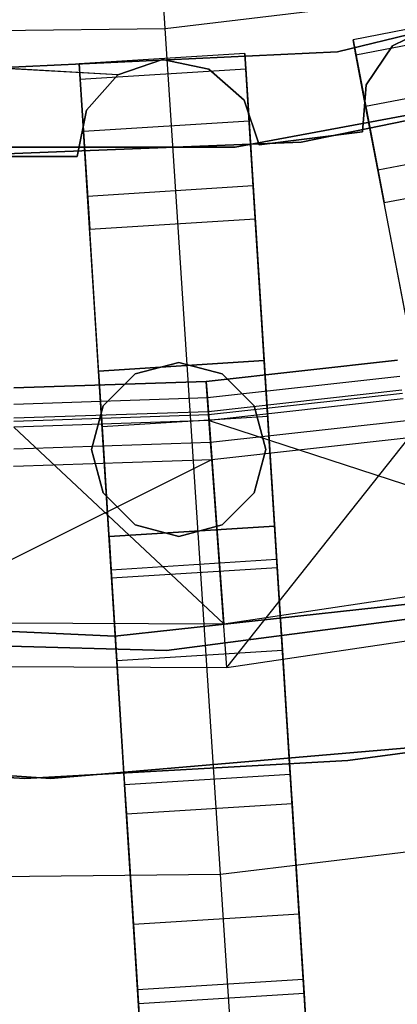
# Model space of a CAD drawing. Extents: x 0 to 27.3, y 0 to 27.3.
# Tile 64 of 117: x 13.645 to 14.1, y 9.858 to 11.046. Entities that reach past the tile are written whole.
import ezdxf

# ---------------------------------------------------------------- set-up
doc = ezdxf.new("R2010")
doc.units = 0
doc.header["$LTSCALE"] = 2.54
doc.layers.get('0').update_dxf_attribs({"color": 13, "linetype": 'CONTINUOUS'})

# ---------------------------------------------------------------- blocks, each defined once
blk = doc.blocks.new('SPUMPKIN_S_PM_STL_1')
at = {"color": 0}
for p, q in [((19.8639, 11.1763, 223.1675), (19.7965, 12.2083, 223.0262)), ((19.8639, 11.1763, 223.1675), (19.7965, 12.2083, 223.0262)), ((20.5612, 11.2672, 34.5955), (20.0716, 11.1484, 34.5955)), ((20.0716, 11.1484, 26.0955), (20.5612, 11.2672, 26.0955)), ((20.0716, 11.1484, 26.0955), (20.5612, 11.2672, 26.0955)), ((20.5612, 11.2672, 34.5955), (20.0716, 11.1484, 34.5955)), ((19.8639, 11.1763, 223.1675), (20.1435, 11.2098, 223.1675)), ((19.8639, 11.1763, 223.1675), (20.1435, 11.2098, 223.1675)), ((20.2867, 11.2005, 90.6209), (20.0903, 11.163, 90.6209)), ((20.2867, 11.2005, 90.3215), (20.0903, 11.163, 90.3215)), ((20.2867, 11.2005, 90.6209), (20.0903, 11.163, 90.6209)), ((20.2867, 11.2005, 90.3215), (20.0903, 11.163, 90.3215)), ((20.0937, 11.1448, 90.2374), (20.2902, 11.1822, 90.2374)), ((20.0937, 11.1448, 90.2374), (20.2902, 11.1822, 90.2374)), ((20.1892, 11.1805, 90.5709), (20.138, 11.1557, 90.5709)), ((20.138, 11.1557, 90.3709), (20.1892, 11.1805, 90.3709)), ((20.138, 11.1557, 90.3709), (20.1892, 11.1805, 90.3709)), ((20.1892, 11.1805, 90.5709), (20.138, 11.1557, 90.5709)), ((19.5823, 11.1732, 223.1675), (19.8639, 11.1763, 223.1675)), ((19.5823, 11.1732, 223.1675), (19.8639, 11.1763, 223.1675)), ((19.9305, 10.1562, 223.3786), (19.8639, 11.1763, 223.1675)), ((19.9305, 10.1562, 223.3786), (19.8639, 11.1763, 223.1675)), ((20.0903, 11.163, 90.6209), (20.1277, 10.9665, 90.6209)), ((20.0903, 11.163, 90.3215), (20.0903, 11.163, 90.6209)), ((20.0903, 11.163, 90.6209), (20.1277, 10.9665, 90.6209)), ((20.0903, 11.163, 90.3215), (20.0903, 11.163, 90.6209)), ((20.0937, 11.1448, 90.2374), (20.0903, 11.163, 90.3215)), ((20.0937, 11.1448, 90.2374), (20.0903, 11.163, 90.3215)), ((20.0716, 11.1484, 34.5955), (19.5684, 11.1245, 34.5955)), ((19.5684, 11.1245, 26.0955), (20.0716, 11.1484, 26.0955)), ((19.5684, 11.1245, 26.0955), (20.0716, 11.1484, 26.0955)), ((20.0716, 11.1484, 34.5955), (19.5684, 11.1245, 34.5955)), ((19.9598, 11.1465, 90.6209), (19.7602, 11.134, 90.6209)), ((19.9598, 11.1465, 90.3215), (19.7602, 11.134, 90.3215)), ((19.9598, 11.1465, 90.6209), (19.7602, 11.134, 90.6209)), ((19.9598, 11.1465, 90.3215), (19.7602, 11.134, 90.3215)), ((19.9724, 10.9469, 90.6209), (19.9598, 11.1465, 90.6209)), ((19.9598, 11.1465, 90.6209), (19.9598, 11.1465, 90.3215)), ((19.9598, 11.1465, 90.3215), (19.961, 11.128, 90.2374)), ((19.9598, 11.1465, 90.3215), (19.961, 11.128, 90.2374)), ((19.9598, 11.1465, 90.6209), (19.9598, 11.1465, 90.3215)), ((19.9724, 10.9469, 90.6209), (19.9598, 11.1465, 90.6209)), ((20.0716, 11.1484, 26.0955), (20.0716, 11.1484, 34.5955)), ((20.0716, 11.1484, 26.0955), (20.0716, 11.1484, 34.5955)), ((20.1055, 11.0828, 90.1604), (20.0937, 11.1448, 90.2374)), ((20.1055, 11.0828, 90.1604), (20.0937, 11.1448, 90.2374)), ((20.138, 11.1557, 90.5709), (20.106, 11.1086, 90.5709)), ((20.106, 11.1086, 90.3709), (20.138, 11.1557, 90.3709)), ((20.106, 11.1086, 90.3709), (20.138, 11.1557, 90.3709)), ((20.138, 11.1557, 90.5709), (20.106, 11.1086, 90.5709)), ((20.138, 11.1557, 90.5709), (20.138, 11.1557, 90.3709)), ((20.138, 11.1557, 90.5709), (20.138, 11.1557, 90.3709)), ((19.8066, 11.1207, 90.5709), (19.5047, 11.1376, 90.5709)), ((19.8066, 11.1207, 90.5709), (19.5536, 11.1345, 90.5709)), ((19.7602, 11.134, 90.6209), (19.7728, 10.9343, 90.6209)), ((19.7602, 11.134, 90.3215), (19.7602, 11.134, 90.6209)), ((19.7602, 11.134, 90.6209), (19.7728, 10.9343, 90.6209)), ((19.7602, 11.134, 90.3215), (19.7602, 11.134, 90.6209)), ((19.7614, 11.1154, 90.2374), (19.7602, 11.134, 90.3215)), ((19.7614, 11.1154, 90.2374), (19.7602, 11.134, 90.3215)), ((19.8606, 11.1389, 90.5709), (19.8066, 11.1207, 90.5709)), ((19.8066, 11.1207, 90.3709), (19.8606, 11.1389, 90.3709)), ((19.8066, 11.1207, 90.3709), (19.8606, 11.1389, 90.3709)), ((19.8606, 11.1389, 90.5709), (19.8066, 11.1207, 90.5709)), ((19.9164, 11.1276, 90.5709), (19.8606, 11.1389, 90.5709)), ((19.8606, 11.1389, 90.5709), (19.8606, 11.1389, 90.3709)), ((19.8606, 11.1389, 90.3709), (19.9164, 11.1276, 90.3709)), ((19.8606, 11.1389, 90.5709), (19.8606, 11.1389, 90.3709)), ((19.8606, 11.1389, 90.3709), (19.9164, 11.1276, 90.3709)), ((19.9164, 11.1276, 90.5709), (19.8606, 11.1389, 90.5709)), ((19.7614, 11.1154, 90.2374), (19.961, 11.128, 90.2374)), ((19.7614, 11.1154, 90.2374), (19.961, 11.128, 90.2374)), ((19.9591, 11.09, 90.5709), (19.9164, 11.1276, 90.5709)), ((19.9164, 11.1276, 90.5709), (19.9164, 11.1276, 90.3709)), ((19.9164, 11.1276, 90.3709), (19.9591, 11.09, 90.3709)), ((19.9164, 11.1276, 90.5709), (19.9164, 11.1276, 90.3709)), ((19.9164, 11.1276, 90.3709), (19.9591, 11.09, 90.3709)), ((19.9591, 11.09, 90.5709), (19.9164, 11.1276, 90.5709)), ((19.9482, 11.0332, 34.5955), (20.447, 11.1264, 34.5955)), ((20.447, 11.1264, 26.0955), (19.9482, 11.0332, 26.0955)), ((19.9482, 11.0332, 34.5955), (20.447, 11.1264, 34.5955)), ((20.447, 11.1264, 26.0955), (19.9482, 11.0332, 26.0955)), ((19.961, 11.128, 90.2374), (19.9649, 11.0651, 90.1604)), ((19.961, 11.128, 90.2374), (19.9649, 11.0651, 90.1604)), ((20.0277, 11.0392, 34.0955), (20.4728, 11.1313, 34.0955)), ((20.4728, 11.1313, 34.1955), (20.0277, 11.0392, 34.1955)), ((20.4728, 11.1313, 34.1955), (20.0277, 11.0392, 34.1955)), ((20.0277, 11.0392, 34.0955), (20.4728, 11.1313, 34.0955)), ((19.7653, 11.0525, 90.1604), (19.7614, 11.1154, 90.2374)), ((19.7653, 11.0525, 90.1604), (19.7614, 11.1154, 90.2374)), ((19.8066, 11.1207, 90.5709), (19.769, 11.078, 90.5709)), ((19.769, 11.078, 90.3709), (19.8066, 11.1207, 90.3709)), ((19.769, 11.078, 90.3709), (19.8066, 11.1207, 90.3709)), ((19.8066, 11.1207, 90.5709), (19.769, 11.078, 90.5709)), ((19.8066, 11.1207, 90.5709), (19.8066, 11.1207, 90.3709)), ((19.8066, 11.1207, 90.5709), (19.8066, 11.1207, 90.3709)), ((20.1055, 11.0828, 90.1604), (20.302, 11.1203, 90.1604)), ((20.1055, 11.0828, 90.1604), (20.302, 11.1203, 90.1604)), ((20.106, 11.1086, 90.5709), (20.1018, 11.0518, 90.5709)), ((20.1018, 11.0518, 90.3709), (20.106, 11.1086, 90.3709)), ((20.1018, 11.0518, 90.3709), (20.106, 11.1086, 90.3709)), ((20.106, 11.1086, 90.5709), (20.1018, 11.0518, 90.5709)), ((20.106, 11.1086, 90.5709), (20.106, 11.1086, 90.3709)), ((20.106, 11.1086, 90.5709), (20.106, 11.1086, 90.3709)), ((19.9773, 11.036, 90.5709), (19.9591, 11.09, 90.5709)), ((19.9591, 11.09, 90.5709), (19.9591, 11.09, 90.3709)), ((19.9591, 11.09, 90.3709), (19.9773, 11.036, 90.3709)), ((19.9591, 11.09, 90.5709), (19.9591, 11.09, 90.3709)), ((19.9591, 11.09, 90.3709), (19.9773, 11.036, 90.3709)), ((19.9773, 11.036, 90.5709), (19.9591, 11.09, 90.5709)), ((19.769, 11.078, 90.5709), (19.7577, 11.0222, 90.5709)), ((19.7577, 11.0222, 90.3709), (19.769, 11.078, 90.3709)), ((19.7577, 11.0222, 90.3709), (19.769, 11.078, 90.3709)), ((19.769, 11.078, 90.5709), (19.7577, 11.0222, 90.5709)), ((19.769, 11.078, 90.5709), (19.769, 11.078, 90.3709)), ((19.769, 11.078, 90.5709), (19.769, 11.078, 90.3709)), ((20.1202, 11.0059, 90.1256), (20.1055, 11.0828, 90.1604)), ((20.1202, 11.0059, 90.1256), (20.1055, 11.0828, 90.1604)), ((19.7653, 11.0525, 90.1604), (19.9649, 11.0651, 90.1604)), ((19.7653, 11.0525, 90.1604), (19.9649, 11.0651, 90.1604)), ((19.9649, 11.0651, 90.1604), (19.9699, 10.9869, 90.1256)), ((19.9649, 11.0651, 90.1604), (19.9699, 10.9869, 90.1256)), ((19.7703, 10.9743, 90.1256), (19.7653, 11.0525, 90.1604)), ((19.7703, 10.9743, 90.1256), (19.7653, 11.0525, 90.1604)), ((20.1018, 11.0518, 90.5709), (19.9773, 11.036, 90.5709)), ((19.9773, 11.036, 90.3709), (20.1018, 11.0518, 90.3709)), ((19.9773, 11.036, 90.3709), (20.1018, 11.0518, 90.3709)), ((20.1018, 11.0518, 90.5709), (19.9773, 11.036, 90.5709)), ((20.1018, 11.0518, 90.5709), (20.1018, 11.0518, 90.3709)), ((20.1018, 11.0518, 90.5709), (20.1018, 11.0518, 90.3709)), ((19.5734, 11.0216, 34.0955), (20.0277, 11.0392, 34.0955)), ((20.0277, 11.0392, 34.1955), (19.5734, 11.0216, 34.1955)), ((20.0277, 11.0392, 34.1955), (19.5734, 11.0216, 34.1955)), ((19.5734, 11.0216, 34.0955), (20.0277, 11.0392, 34.0955)), ((20.0277, 11.0392, 34.1955), (20.0277, 11.0392, 34.0955)), ((20.0277, 11.0392, 34.1955), (20.0277, 11.0392, 34.0955)), ((20.1202, 11.0059, 90.1256), (20.3167, 11.0433, 90.1256)), ((20.1202, 11.0059, 90.1256), (20.3167, 11.0433, 90.1256)), ((19.4407, 11.0332, 34.5955), (19.9482, 11.0332, 34.5955)), ((19.9482, 11.0332, 26.0955), (19.4407, 11.0332, 26.0955)), ((19.4407, 11.0332, 34.5955), (19.9482, 11.0332, 34.5955)), ((19.9482, 11.0332, 26.0955), (19.4407, 11.0332, 26.0955)), ((19.9482, 11.0332, 34.5955), (19.9482, 11.0332, 26.0955)), ((19.9482, 11.0332, 34.5955), (19.9482, 11.0332, 26.0955)), ((19.9773, 11.036, 90.5709), (19.9773, 11.036, 90.3709)), ((19.9773, 11.036, 90.5709), (19.9773, 11.036, 90.3709)), ((19.7577, 11.0222, 90.5709), (19.6322, 11.0222, 90.5709)), ((19.6322, 11.0222, 90.3709), (19.7577, 11.0222, 90.3709)), ((19.6322, 11.0222, 90.3709), (19.7577, 11.0222, 90.3709)), ((19.7577, 11.0222, 90.5709), (19.6322, 11.0222, 90.5709)), ((19.7577, 11.0222, 90.5709), (19.7577, 11.0222, 90.3709)), ((19.7577, 11.0222, 90.5709), (19.7577, 11.0222, 90.3709)), ((20.5869, 8.5597, 89.4155), (20.1202, 11.0059, 90.1256)), ((20.5869, 8.5597, 89.4155), (20.1202, 11.0059, 90.1256)), ((20.1277, 10.9665, 90.6209), (20.3242, 11.004, 90.6209)), ((20.1277, 10.9665, 90.6209), (20.3242, 11.004, 90.6209)), ((20.3243, 11.0035, 90.3214), (20.1278, 10.966, 90.3214)), ((20.3243, 11.0035, 90.3214), (20.1278, 10.966, 90.3214)), ((19.7703, 10.9743, 90.1256), (19.9699, 10.9869, 90.1256)), ((19.7703, 10.9743, 90.1256), (19.9699, 10.9869, 90.1256)), ((19.9699, 10.9869, 90.1256), (20.1262, 8.5017, 89.4156)), ((19.9699, 10.9869, 90.1256), (20.1262, 8.5017, 89.4156)), ((19.9266, 8.4891, 89.4156), (19.7703, 10.9743, 90.1256)), ((19.9266, 8.4891, 89.4156), (19.7703, 10.9743, 90.1256)), ((20.1278, 10.966, 90.3214), (20.1277, 10.9665, 90.6209)), ((20.1278, 10.966, 90.3214), (20.1277, 10.9665, 90.6209)), ((20.5973, 8.5052, 89.6082), (20.1278, 10.966, 90.3214)), ((20.5973, 8.5052, 89.6082), (20.1278, 10.966, 90.3214)), ((19.7728, 10.9343, 90.6209), (19.9724, 10.9469, 90.6209)), ((19.7728, 10.9343, 90.6209), (19.9724, 10.9469, 90.6209)), ((19.9724, 10.9464, 90.3214), (19.7728, 10.9338, 90.3214)), ((19.9724, 10.9464, 90.3214), (19.7728, 10.9338, 90.3214)), ((19.9724, 10.9464, 90.3214), (19.9724, 10.9469, 90.6209)), ((19.9724, 10.9464, 90.3214), (19.9724, 10.9469, 90.6209)), ((20.1297, 8.4463, 89.6082), (19.9724, 10.9464, 90.3214)), ((20.1297, 8.4463, 89.6082), (19.9724, 10.9464, 90.3214)), ((19.7728, 10.9338, 90.3214), (19.7728, 10.9343, 90.6209)), ((19.7728, 10.9338, 90.3214), (19.7728, 10.9343, 90.6209)), ((19.9301, 8.4338, 89.6082), (19.7728, 10.9338, 90.3214)), ((19.9301, 8.4338, 89.6082), (19.7728, 10.9338, 90.3214)), ((19.9133, 10.7507, 91.1209), (20.1439, 10.7764, 91.1209)), ((19.9133, 10.7507, 91.1209), (20.1439, 10.7764, 91.1209)), ((20.1439, 10.7764, 91.0709), (19.9133, 10.7507, 91.0709)), ((20.1439, 10.7764, 91.0709), (19.9133, 10.7507, 91.0709)), ((19.7835, 10.7631, 34.1955), (19.9831, 10.7757, 34.1955)), ((19.9831, 10.7757, 34.4955), (19.7835, 10.7631, 34.4955)), ((19.7835, 10.7631, 34.1955), (19.9831, 10.7757, 34.1955)), ((19.9831, 10.7757, 34.4955), (19.7835, 10.7631, 34.4955)), ((19.8801, 10.7736, 34.5955), (19.8276, 10.7596, 34.5955)), ((19.8276, 10.7596, 34.7955), (19.8801, 10.7736, 34.7955)), ((19.8276, 10.7596, 34.7955), (19.8801, 10.7736, 34.7955)), ((19.8801, 10.7736, 34.5955), (19.8276, 10.7596, 34.5955)), ((19.9326, 10.7596, 34.5955), (19.8801, 10.7736, 34.5955)), ((19.8801, 10.7736, 34.7955), (19.9326, 10.7596, 34.7955)), ((19.8801, 10.7736, 34.7955), (19.9326, 10.7596, 34.7955)), ((19.8801, 10.7736, 34.7955), (19.8801, 10.7736, 34.5955)), ((19.9326, 10.7596, 34.5955), (19.8801, 10.7736, 34.5955)), ((19.8801, 10.7736, 34.7955), (19.8801, 10.7736, 34.5955)), ((19.9831, 10.7757, 34.1955), (19.9957, 10.5761, 34.1955)), ((19.9874, 10.7088, 34.7455), (19.9831, 10.7757, 34.4955)), ((19.9831, 10.7757, 34.4955), (19.9831, 10.7757, 34.1955)), ((19.9831, 10.7757, 34.1955), (19.9957, 10.5761, 34.1955)), ((19.9831, 10.7757, 34.4955), (19.9831, 10.7757, 34.1955)), ((19.9874, 10.7088, 34.7455), (19.9831, 10.7757, 34.4955)), ((19.7961, 10.5635, 34.1955), (19.7835, 10.7631, 34.1955)), ((19.7835, 10.7631, 34.4955), (19.7878, 10.6963, 34.7455)), ((19.7835, 10.7631, 34.1955), (19.7835, 10.7631, 34.4955)), ((19.7835, 10.7631, 34.4955), (19.7878, 10.6963, 34.7455)), ((19.7835, 10.7631, 34.1955), (19.7835, 10.7631, 34.4955)), ((19.7961, 10.5635, 34.1955), (19.7835, 10.7631, 34.1955)), ((19.8276, 10.7596, 34.5955), (19.7891, 10.7211, 34.5955)), ((19.7891, 10.7211, 34.7955), (19.8276, 10.7596, 34.7955)), ((19.7891, 10.7211, 34.7955), (19.8276, 10.7596, 34.7955)), ((19.8276, 10.7596, 34.5955), (19.7891, 10.7211, 34.5955)), ((19.8276, 10.7596, 34.7955), (19.8276, 10.7596, 34.5955)), ((19.8276, 10.7596, 34.7955), (19.8276, 10.7596, 34.5955)), ((20.1469, 10.7565, 91.0667), (19.9147, 10.7307, 91.0667)), ((20.1469, 10.7565, 91.0667), (19.9147, 10.7307, 91.0667)), ((19.971, 10.7211, 34.5955), (19.9326, 10.7596, 34.5955)), ((19.9326, 10.7596, 34.7955), (19.971, 10.7211, 34.7955)), ((19.9326, 10.7596, 34.7955), (19.971, 10.7211, 34.7955)), ((19.9326, 10.7596, 34.7955), (19.9326, 10.7596, 34.5955)), ((19.971, 10.7211, 34.5955), (19.9326, 10.7596, 34.5955)), ((19.9326, 10.7596, 34.7955), (19.9326, 10.7596, 34.5955)), ((19.6814, 10.7429, 91.1209), (19.9133, 10.7507, 91.1209)), ((19.6814, 10.7429, 91.1209), (19.9133, 10.7507, 91.1209)), ((19.9133, 10.7507, 91.0709), (19.6814, 10.7429, 91.0709)), ((19.9133, 10.7507, 91.0709), (19.6814, 10.7429, 91.0709)), ((19.9162, 10.7107, 91.1125), (19.9133, 10.7507, 91.1209)), ((19.9162, 10.7107, 91.1125), (19.9133, 10.7507, 91.1209)), ((19.9133, 10.7507, 91.0709), (19.9147, 10.7307, 91.0667)), ((19.9133, 10.7507, 91.0709), (19.9147, 10.7307, 91.0667)), ((19.9147, 10.7307, 91.0667), (19.6813, 10.7228, 91.0667)), ((19.9147, 10.7307, 91.0667), (19.6813, 10.7228, 91.0667)), ((19.9147, 10.7307, 91.0667), (19.9159, 10.7141, 91.0547)), ((19.9147, 10.7307, 91.0667), (19.9159, 10.7141, 91.0547)), ((20.1493, 10.74, 91.0547), (19.9159, 10.7141, 91.0547)), ((20.1493, 10.74, 91.0547), (19.9159, 10.7141, 91.0547)), ((19.9162, 10.7107, 91.1125), (20.1498, 10.7366, 91.1125)), ((19.9162, 10.7107, 91.1125), (20.1498, 10.7366, 91.1125)), ((20.1509, 10.7296, 91.0371), (19.9167, 10.7036, 91.0371)), ((20.1509, 10.7296, 91.0371), (19.9167, 10.7036, 91.0371)), ((19.7891, 10.7211, 34.5955), (19.7751, 10.6686, 34.5955)), ((19.7751, 10.6686, 34.7955), (19.7891, 10.7211, 34.7955)), ((19.7751, 10.6686, 34.7955), (19.7891, 10.7211, 34.7955)), ((19.7891, 10.7211, 34.5955), (19.7751, 10.6686, 34.5955)), ((19.7891, 10.7211, 34.7955), (19.7891, 10.7211, 34.5955)), ((19.7891, 10.7211, 34.7955), (19.7891, 10.7211, 34.5955)), ((19.9851, 10.6686, 34.5955), (19.971, 10.7211, 34.5955)), ((19.971, 10.7211, 34.7955), (19.9851, 10.6686, 34.7955)), ((19.971, 10.7211, 34.7955), (19.9851, 10.6686, 34.7955)), ((19.971, 10.7211, 34.7955), (19.971, 10.7211, 34.5955)), ((19.9851, 10.6686, 34.5955), (19.971, 10.7211, 34.5955)), ((19.971, 10.7211, 34.7955), (19.971, 10.7211, 34.5955)), ((19.6812, 10.7027, 91.1125), (19.9162, 10.7107, 91.1125)), ((19.6812, 10.7027, 91.1125), (19.9162, 10.7107, 91.1125)), ((19.9159, 10.7141, 91.0547), (19.6813, 10.7061, 91.0547)), ((19.9159, 10.7141, 91.0547), (19.6813, 10.7061, 91.0547)), ((19.7878, 10.6963, 34.7455), (19.9874, 10.7088, 34.7455)), ((19.7878, 10.6963, 34.7455), (19.9874, 10.7088, 34.7455)), ((19.9159, 10.7141, 91.0547), (19.9167, 10.7036, 91.0371)), ((19.9159, 10.7141, 91.0547), (19.9167, 10.7036, 91.0371)), ((19.9186, 10.6774, 91.0886), (19.9162, 10.7107, 91.1125)), ((19.9186, 10.6774, 91.0886), (19.9162, 10.7107, 91.1125)), ((19.9988, 10.5262, 34.9286), (19.9874, 10.7088, 34.7455)), ((19.9988, 10.5262, 34.9286), (19.9874, 10.7088, 34.7455)), ((19.9167, 10.7036, 91.0371), (19.6812, 10.6956, 91.0371)), ((19.9167, 10.7036, 91.0371), (19.6812, 10.6956, 91.0371)), ((19.6812, 10.6956, 91.0371), (19.9345, 10.458, 90.3209)), ((19.6812, 10.6956, 91.0371), (19.9345, 10.458, 90.3209)), ((19.7878, 10.6963, 34.7455), (19.7992, 10.5136, 34.9286)), ((19.7878, 10.6963, 34.7455), (19.7992, 10.5136, 34.9286)), ((19.9167, 10.7036, 91.0371), (19.9345, 10.458, 90.3209)), ((19.9167, 10.7036, 91.0371), (19.9345, 10.458, 90.3209)), ((19.9167, 10.7036, 91.0371), (20.4375, 10.5335, 90.3209)), ((19.9167, 10.7036, 91.0371), (20.4375, 10.5335, 90.3209)), ((19.9186, 10.6774, 91.0886), (20.1548, 10.7036, 91.0886)), ((19.9186, 10.6774, 91.0886), (20.1548, 10.7036, 91.0886)), ((19.9201, 10.6564, 91.0534), (20.1579, 10.6828, 91.0534)), ((19.9201, 10.6564, 91.0534), (20.1579, 10.6828, 91.0534)), ((19.9383, 10.4053, 90.3209), (20.1579, 10.6828, 91.0534)), ((19.9383, 10.4053, 90.3209), (20.1579, 10.6828, 91.0534)), ((19.6811, 10.6693, 91.0886), (19.9186, 10.6774, 91.0886)), ((19.6811, 10.6693, 91.0886), (19.9186, 10.6774, 91.0886)), ((19.9201, 10.6564, 91.0534), (19.9186, 10.6774, 91.0886)), ((19.9201, 10.6564, 91.0534), (19.9186, 10.6774, 91.0886)), ((19.7751, 10.6686, 34.5955), (19.7891, 10.6161, 34.5955)), ((19.7891, 10.6161, 34.7955), (19.7751, 10.6686, 34.7955)), ((19.7751, 10.6686, 34.7955), (19.7751, 10.6686, 34.5955)), ((19.7751, 10.6686, 34.7955), (19.7751, 10.6686, 34.5955)), ((19.7891, 10.6161, 34.7955), (19.7751, 10.6686, 34.7955)), ((19.7751, 10.6686, 34.5955), (19.7891, 10.6161, 34.5955)), ((19.971, 10.6161, 34.5955), (19.9851, 10.6686, 34.5955)), ((19.9851, 10.6686, 34.7955), (19.971, 10.6161, 34.7955)), ((19.9851, 10.6686, 34.7955), (19.971, 10.6161, 34.7955)), ((19.971, 10.6161, 34.5955), (19.9851, 10.6686, 34.5955)), ((19.9851, 10.6686, 34.7955), (19.9851, 10.6686, 34.5955)), ((19.9851, 10.6686, 34.7955), (19.9851, 10.6686, 34.5955)), ((19.4216, 10.4075, 90.3209), (19.9201, 10.6564, 91.0534)), ((19.4216, 10.4075, 90.3209), (19.9201, 10.6564, 91.0534)), ((19.681, 10.6483, 91.0534), (19.9201, 10.6564, 91.0534)), ((19.681, 10.6483, 91.0534), (19.9201, 10.6564, 91.0534)), ((19.9383, 10.4053, 90.3209), (19.9201, 10.6564, 91.0534)), ((19.9383, 10.4053, 90.3209), (19.9201, 10.6564, 91.0534)), ((19.7891, 10.6161, 34.5955), (19.8276, 10.5777, 34.5955)), ((19.8276, 10.5777, 34.7955), (19.7891, 10.6161, 34.7955)), ((19.7891, 10.6161, 34.7955), (19.7891, 10.6161, 34.5955)), ((19.7891, 10.6161, 34.7955), (19.7891, 10.6161, 34.5955)), ((19.8276, 10.5777, 34.7955), (19.7891, 10.6161, 34.7955)), ((19.7891, 10.6161, 34.5955), (19.8276, 10.5777, 34.5955)), ((19.9326, 10.5777, 34.5955), (19.971, 10.6161, 34.5955)), ((19.971, 10.6161, 34.7955), (19.9326, 10.5777, 34.7955)), ((19.971, 10.6161, 34.7955), (19.9326, 10.5777, 34.7955)), ((19.9326, 10.5777, 34.5955), (19.971, 10.6161, 34.5955)), ((19.971, 10.6161, 34.7955), (19.971, 10.6161, 34.5955)), ((19.971, 10.6161, 34.7955), (19.971, 10.6161, 34.5955)), ((19.9957, 10.5761, 34.1955), (19.7961, 10.5635, 34.1955)), ((19.7961, 10.5635, 34.4955), (19.9957, 10.5761, 34.4955)), ((19.9957, 10.5761, 34.1955), (19.7961, 10.5635, 34.1955)), ((19.7961, 10.5635, 34.4955), (19.9957, 10.5761, 34.4955)), ((19.8276, 10.5777, 34.5955), (19.8801, 10.5636, 34.5955)), ((19.8801, 10.5636, 34.7955), (19.8276, 10.5777, 34.7955)), ((19.8276, 10.5777, 34.7955), (19.8276, 10.5777, 34.5955)), ((19.8276, 10.5777, 34.7955), (19.8276, 10.5777, 34.5955)), ((19.8801, 10.5636, 34.7955), (19.8276, 10.5777, 34.7955)), ((19.8276, 10.5777, 34.5955), (19.8801, 10.5636, 34.5955)), ((19.8801, 10.5636, 34.5955), (19.9326, 10.5777, 34.5955)), ((19.9326, 10.5777, 34.7955), (19.8801, 10.5636, 34.7955)), ((19.9326, 10.5777, 34.7955), (19.8801, 10.5636, 34.7955)), ((19.8801, 10.5636, 34.5955), (19.9326, 10.5777, 34.5955)), ((19.9326, 10.5777, 34.7955), (19.9326, 10.5777, 34.5955)), ((19.9326, 10.5777, 34.7955), (19.9326, 10.5777, 34.5955)), ((19.9957, 10.5761, 34.4955), (19.9982, 10.536, 34.6455)), ((19.9957, 10.5761, 34.1955), (19.9957, 10.5761, 34.4955)), ((19.9957, 10.5761, 34.4955), (19.9982, 10.536, 34.6455)), ((19.9957, 10.5761, 34.1955), (19.9957, 10.5761, 34.4955)), ((19.7961, 10.5635, 34.4955), (19.7986, 10.5234, 34.6455)), ((19.7961, 10.5635, 34.1955), (19.7961, 10.5635, 34.4955)), ((19.7961, 10.5635, 34.1955), (19.7961, 10.5635, 34.4955)), ((19.7961, 10.5635, 34.4955), (19.7986, 10.5234, 34.6455)), ((19.8801, 10.5636, 34.5955), (19.8801, 10.5636, 34.7955)), ((19.8801, 10.5636, 34.5955), (19.8801, 10.5636, 34.7955)), ((19.7986, 10.5234, 34.6455), (19.9982, 10.536, 34.6455)), ((19.7986, 10.5234, 34.6455), (19.9982, 10.536, 34.6455)), ((19.9345, 10.458, 90.3209), (20.4375, 10.5335, 90.3209)), ((19.9345, 10.458, 90.3209), (20.4375, 10.5335, 90.3209)), ((19.9982, 10.536, 34.6455), (20.0051, 10.4264, 34.7553)), ((19.9982, 10.536, 34.6455), (20.0051, 10.4264, 34.7553)), ((19.7986, 10.5234, 34.6455), (19.8055, 10.4138, 34.7553)), ((19.7986, 10.5234, 34.6455), (19.8055, 10.4138, 34.7553)), ((19.7992, 10.5136, 34.9286), (19.9988, 10.5262, 34.9286)), ((19.7992, 10.5136, 34.9286), (19.9988, 10.5262, 34.9286)), ((20.0145, 10.2767, 34.9955), (19.9988, 10.5262, 34.9286)), ((20.0145, 10.2767, 34.9955), (19.9988, 10.5262, 34.9286)), ((19.7992, 10.5136, 34.9286), (19.8149, 10.2641, 34.9955)), ((19.7992, 10.5136, 34.9286), (19.8149, 10.2641, 34.9955)), ((19.8031, 10.4432, 34.0955), (20.3099, 10.4988, 34.0955)), ((20.3099, 10.4988, 34.1955), (19.8031, 10.4432, 34.1955)), ((19.8031, 10.4432, 34.0955), (20.3099, 10.4988, 34.0955)), ((20.3099, 10.4988, 34.1955), (19.8031, 10.4432, 34.1955)), ((20.3867, 10.4938, 34.5955), (19.8654, 10.4258, 34.5955)), ((19.8654, 10.4258, 33.9955), (20.3867, 10.4938, 33.9955)), ((19.8654, 10.4258, 33.9955), (20.3867, 10.4938, 33.9955)), ((20.3867, 10.4938, 34.5955), (19.8654, 10.4258, 34.5955)), ((19.9383, 10.4053, 90.3209), (20.4493, 10.482, 90.3209)), ((19.9383, 10.4053, 90.3209), (20.4493, 10.482, 90.3209)), ((19.2938, 10.4657, 34.0955), (19.8031, 10.4432, 34.0955)), ((19.8031, 10.4432, 34.1955), (19.2938, 10.4657, 34.1955)), ((19.2938, 10.4657, 34.0955), (19.8031, 10.4432, 34.0955)), ((19.8031, 10.4432, 34.1955), (19.2938, 10.4657, 34.1955)), ((19.4259, 10.4602, 90.3209), (19.9345, 10.458, 90.3209)), ((19.4259, 10.4602, 90.3209), (19.9345, 10.458, 90.3209)), ((19.8654, 10.4258, 34.5955), (19.3399, 10.4403, 34.5955)), ((19.3399, 10.4403, 33.9955), (19.8654, 10.4258, 33.9955)), ((19.3399, 10.4403, 33.9955), (19.8654, 10.4258, 33.9955)), ((19.8654, 10.4258, 34.5955), (19.3399, 10.4403, 34.5955)), ((19.8031, 10.4432, 34.0955), (19.8031, 10.4432, 34.1955)), ((19.8031, 10.4432, 34.0955), (19.8031, 10.4432, 34.1955)), ((19.8055, 10.4138, 34.7553), (20.0051, 10.4264, 34.7553)), ((19.8055, 10.4138, 34.7553), (20.0051, 10.4264, 34.7553)), ((19.8654, 10.4258, 33.9955), (19.8654, 10.4258, 34.5955)), ((19.8654, 10.4258, 33.9955), (19.8654, 10.4258, 34.5955)), ((20.0051, 10.4264, 34.7553), (20.0145, 10.2767, 34.7955)), ((20.0051, 10.4264, 34.7553), (20.0145, 10.2767, 34.7955)), ((19.8055, 10.4138, 34.7553), (19.8149, 10.2641, 34.7955)), ((19.8055, 10.4138, 34.7553), (19.8149, 10.2641, 34.7955)), ((19.4216, 10.4075, 90.3209), (19.9383, 10.4053, 90.3209)), ((19.4216, 10.4075, 90.3209), (19.9383, 10.4053, 90.3209)), ((19.7256, 10.2716, 34.5955), (20.2595, 10.3174, 34.5955)), ((20.2595, 10.3174, 33.9955), (19.7256, 10.2716, 33.9955)), ((19.7256, 10.2716, 34.5955), (20.2595, 10.3174, 34.5955)), ((20.2595, 10.3174, 33.9955), (19.7256, 10.2716, 33.9955)), ((19.191, 10.3079, 34.5955), (19.7256, 10.2716, 34.5955)), ((19.7256, 10.2716, 33.9955), (19.191, 10.3079, 33.9955)), ((19.191, 10.3079, 34.5955), (19.7256, 10.2716, 34.5955)), ((19.7256, 10.2716, 33.9955), (19.191, 10.3079, 33.9955)), ((20.2287, 10.3125, 34.7955), (20.084, 10.2932, 34.7955)), ((20.084, 10.2932, 34.5955), (20.2287, 10.3125, 34.5955)), ((20.084, 10.2932, 34.5955), (20.2287, 10.3125, 34.5955)), ((20.2287, 10.3125, 34.7955), (20.084, 10.2932, 34.7955)), ((19.6945, 10.2715, 34.7955), (19.305, 10.2932, 34.7955)), ((19.305, 10.2932, 34.5955), (19.6945, 10.2715, 34.5955)), ((19.305, 10.2932, 34.5955), (19.6945, 10.2715, 34.5955)), ((19.6945, 10.2715, 34.7955), (19.305, 10.2932, 34.7955)), ((20.084, 10.2932, 34.7955), (19.6945, 10.2715, 34.7955)), ((19.6945, 10.2715, 34.5955), (20.084, 10.2932, 34.5955)), ((19.6945, 10.2715, 34.5955), (20.084, 10.2932, 34.5955)), ((20.084, 10.2932, 34.7955), (19.6945, 10.2715, 34.7955)), ((20.084, 10.2932, 34.7955), (20.084, 10.2932, 34.5955)), ((20.084, 10.2932, 34.7955), (20.084, 10.2932, 34.5955)), ((19.6945, 10.2715, 34.7955), (19.6945, 10.2715, 34.5955)), ((19.6945, 10.2715, 34.7955), (19.6945, 10.2715, 34.5955)), ((19.7256, 10.2716, 34.5955), (19.7256, 10.2716, 33.9955)), ((19.7256, 10.2716, 34.5955), (19.7256, 10.2716, 33.9955)), ((19.8149, 10.2641, 34.7955), (20.0145, 10.2767, 34.7955)), ((19.8149, 10.2641, 34.9955), (20.0145, 10.2767, 34.9955)), ((19.8149, 10.2641, 34.7955), (20.0145, 10.2767, 34.7955)), ((19.8149, 10.2641, 34.9955), (20.0145, 10.2767, 34.9955)), ((20.0145, 10.2767, 34.7955), (20.0168, 10.2414, 34.7934)), ((20.0301, 10.0294, 34.9298), (20.0145, 10.2767, 34.9955)), ((20.0145, 10.2767, 34.7955), (20.0168, 10.2414, 34.7934)), ((20.0301, 10.0294, 34.9298), (20.0145, 10.2767, 34.9955)), ((19.8149, 10.2641, 34.7955), (19.8172, 10.2288, 34.7934)), ((19.8305, 10.0168, 34.9298), (19.8149, 10.2641, 34.9955)), ((19.8305, 10.0168, 34.9298), (19.8149, 10.2641, 34.9955)), ((19.8149, 10.2641, 34.7955), (19.8172, 10.2288, 34.7934)), ((19.8172, 10.2288, 34.7934), (20.0168, 10.2414, 34.7934)), ((19.8172, 10.2288, 34.7934), (20.0168, 10.2414, 34.7934)), ((20.0168, 10.2414, 34.7934), (20.0252, 10.108, 34.7433)), ((20.0168, 10.2414, 34.7934), (20.0252, 10.108, 34.7433)), ((19.8172, 10.2288, 34.7934), (19.8255, 10.0955, 34.7433)), ((19.8172, 10.2288, 34.7934), (19.8255, 10.0955, 34.7433)), ((19.9305, 10.1562, 223.3786), (20.32, 10.2029, 223.3786)), ((19.9305, 10.1562, 223.3786), (20.32, 10.2029, 223.3786)), ((19.5382, 10.1518, 223.3786), (19.9305, 10.1562, 223.3786)), ((19.5382, 10.1518, 223.3786), (19.9305, 10.1562, 223.3786)), ((19.996, 9.1526, 223.6584), (19.9305, 10.1562, 223.3786)), ((19.996, 9.1526, 223.6584), (19.9305, 10.1562, 223.3786)), ((19.8255, 10.0955, 34.7433), (20.0252, 10.108, 34.7433)), ((19.8255, 10.0955, 34.7433), (20.0252, 10.108, 34.7433)), ((20.0252, 10.108, 34.7433), (20.0312, 10.0125, 34.6368)), ((20.0252, 10.108, 34.7433), (20.0312, 10.0125, 34.6368)), ((19.8255, 10.0955, 34.7433), (19.8316, 10, 34.6368)), ((19.8255, 10.0955, 34.7433), (19.8316, 10, 34.6368)), ((19.8305, 10.0168, 34.9298), (20.0301, 10.0294, 34.9298)), ((19.8305, 10.0168, 34.9298), (20.0301, 10.0294, 34.9298)), ((20.0416, 9.8471, 34.7499), (20.0301, 10.0294, 34.9298)), ((20.0416, 9.8471, 34.7499), (20.0301, 10.0294, 34.9298)), ((19.842, 9.8345, 34.7499), (19.8305, 10.0168, 34.9298)), ((19.842, 9.8345, 34.7499), (19.8305, 10.0168, 34.9298)), ((19.8316, 10, 34.6368), (20.0312, 10.0125, 34.6368)), ((19.8316, 10, 34.6368), (20.0312, 10.0125, 34.6368)), ((20.0312, 10.0125, 34.6368), (20.0334, 9.9773, 34.4955)), ((20.0312, 10.0125, 34.6368), (20.0334, 9.9773, 34.4955)), ((19.8316, 10, 34.6368), (19.8338, 9.9647, 34.4955)), ((19.8316, 10, 34.6368), (19.8338, 9.9647, 34.4955))]:
    blk.add_line(p, q, dxfattribs=at)

msp = doc.modelspace()

# ---------------------------------------------------------------- block references
at = {"color": 253}
msp.add_blockref('SPUMPKIN_S_PM_STL_1', (-6.0437, -0.1414, -26.0955), dxfattribs=at)

doc.saveas('drawing.dxf')
